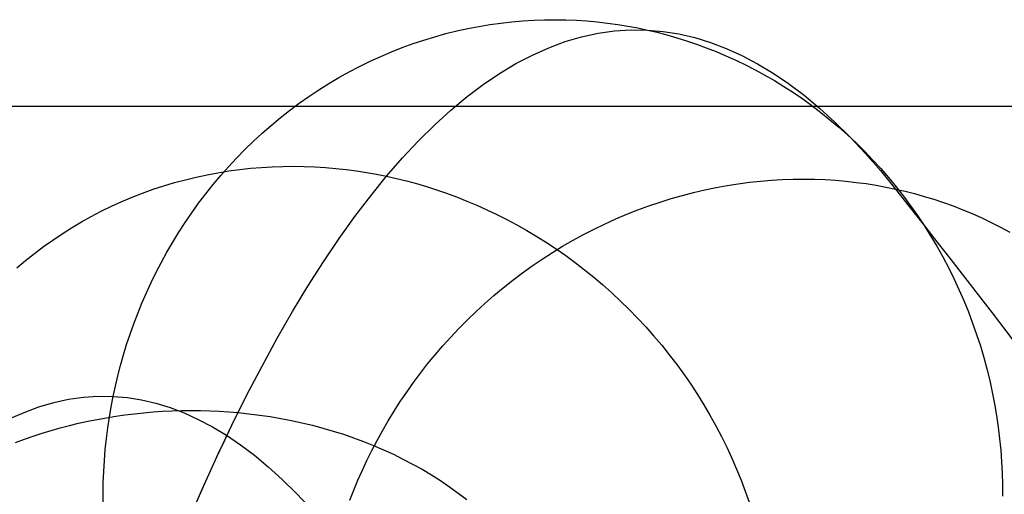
# Model space of a CAD drawing. Extents: x -37 to 483, y -973 to -253.
# Tile 150 of 197: x 42 to 69, y -267 to -253. Entities that reach past the tile are written whole.
import ezdxf

# ---------------------------------------------------------------- set-up
doc = ezdxf.new("R2010")
doc.units = 0
doc.layers.add('PREDEFINITO', color=7, linetype='CONTINUOUS')

msp = doc.modelspace()

# ---------------------------------------------------------------- linework, layer by layer
at = {"layer": 'PREDEFINITO'}
for p, q in [((53.733, -253.748, 198.217), (54.041, -253.681, 198.151)), ((54.041, -253.681, 198.151), (54.348, -253.621, 198.084)), ((54.348, -253.621, 198.084), (54.655, -253.571, 198.017)), ((54.655, -253.571, 198.017), (54.961, -253.528, 197.95)), ((54.961, -253.528, 197.95), (55.267, -253.493, 197.882)), ((55.267, -253.493, 197.882), (55.571, -253.467, 197.814)), ((55.571, -253.467, 197.814), (55.874, -253.448, 197.746)), ((55.874, -253.448, 197.746), (56.175, -253.438, 197.678)), ((56.175, -253.438, 197.678), (56.474, -253.435, 197.611)), ((56.474, -253.435, 197.611), (56.771, -253.439, 197.543)), ((56.771, -253.439, 197.543), (57.066, -253.451, 197.475)), ((57.066, -253.451, 197.475), (57.358, -253.47, 197.407)), ((57.358, -253.47, 197.407), (57.648, -253.496, 197.34)), ((57.648, -253.496, 197.34), (57.934, -253.528, 197.273)), ((57.934, -253.528, 197.273), (58.217, -253.568, 197.206)), ((58.217, -253.568, 197.206), (58.497, -253.613, 197.14)), ((58.497, -253.613, 197.14), (58.774, -253.665, 197.074)), ((58.774, -253.665, 197.074), (59.047, -253.723, 197.009)), ((52.815, -254.002, 198.412), (53.12, -253.909, 198.348)), ((53.12, -253.909, 198.348), (53.426, -253.824, 198.283)), ((53.426, -253.824, 198.283), (53.733, -253.748, 198.217)), ((56.752, -254.047, 188.799), (57.211, -253.913, 190.442)), ((57.211, -253.913, 190.442), (57.67, -253.813, 192.084)), ((57.67, -253.813, 192.084), (58.129, -253.748, 193.727)), ((58.129, -253.748, 193.727), (58.588, -253.718, 195.369)), ((58.588, -253.718, 195.369), (59.047, -253.723, 197.009)), ((59.047, -253.723, 197.009), (59.487, -253.761, 198.581)), ((59.047, -253.723, 197.009), (59.318, -253.787, 196.944)), ((59.318, -253.787, 196.944), (59.591, -253.859, 196.878)), ((59.487, -253.761, 198.581), (59.926, -253.831, 200.151)), ((59.591, -253.859, 196.878), (59.864, -253.937, 196.811)), ((59.864, -253.937, 196.811), (60.138, -254.023, 196.744)), ((59.926, -253.831, 200.151), (60.365, -253.934, 201.718)), ((60.365, -253.934, 201.718), (60.804, -254.068, 203.282)), ((51.907, -254.333, 198.6), (52.208, -254.214, 198.538)), ((52.208, -254.214, 198.538), (52.51, -254.104, 198.476)), ((52.51, -254.104, 198.476), (52.815, -254.002, 198.412)), ((55.837, -254.421, 185.517), (56.294, -254.217, 187.157)), ((56.294, -254.217, 187.157), (56.752, -254.047, 188.799)), ((60.138, -254.023, 196.744), (60.412, -254.116, 196.677)), ((60.412, -254.116, 196.677), (60.686, -254.216, 196.609)), ((60.686, -254.216, 196.609), (60.96, -254.325, 196.54)), ((60.804, -254.068, 203.282), (61.241, -254.235, 204.843)), ((61.241, -254.235, 204.843), (61.678, -254.433, 206.399)), ((51.312, -254.595, 198.721), (51.608, -254.46, 198.661)), ((51.608, -254.46, 198.661), (51.907, -254.333, 198.6)), ((55.38, -254.66, 183.879), (55.837, -254.421, 185.517)), ((60.96, -254.325, 196.54), (61.234, -254.44, 196.472)), ((61.234, -254.44, 196.472), (61.507, -254.564, 196.403)), ((61.678, -254.433, 206.399), (62.113, -254.664, 207.951)), ((50.728, -254.891, 198.838), (51.018, -254.739, 198.78)), ((51.018, -254.739, 198.78), (51.312, -254.595, 198.721)), ((54.924, -254.933, 182.243), (55.38, -254.66, 183.879)), ((61.507, -254.564, 196.403), (61.779, -254.695, 196.334)), ((61.779, -254.695, 196.334), (62.049, -254.834, 196.264)), ((62.113, -254.664, 207.951), (62.548, -254.926, 209.498)), ((50.158, -255.219, 198.949), (50.441, -255.051, 198.894)), ((50.441, -255.051, 198.894), (50.728, -254.891, 198.838)), ((54.469, -255.241, 180.61), (54.924, -254.933, 182.243)), ((62.049, -254.834, 196.264), (62.319, -254.981, 196.195)), ((62.319, -254.981, 196.195), (62.586, -255.136, 196.125)), ((62.548, -254.926, 209.498), (62.981, -255.22, 211.039)), ((49.878, -255.395, 199.003), (50.158, -255.219, 198.949)), ((54.016, -255.583, 178.981), (54.469, -255.241, 180.61)), ((62.586, -255.136, 196.125), (62.852, -255.298, 196.056)), ((62.852, -255.298, 196.056), (63.115, -255.469, 195.987)), ((62.981, -255.22, 211.039), (63.412, -255.546, 212.575)), ((49.333, -255.769, 199.107), (49.603, -255.578, 199.056)), ((49.603, -255.578, 199.056), (49.878, -255.395, 199.003)), ((53.564, -255.959, 177.355), (54.016, -255.583, 178.981)), ((63.115, -255.469, 195.987), (63.375, -255.647, 195.918)), ((63.412, -255.546, 212.575), (63.842, -255.903, 214.104)), ((405.929, -255.862, 145.138), (39.528, -255.862, 145.138)), ((49.067, -255.967, 199.156), (49.333, -255.769, 199.107)), ((63.375, -255.647, 195.918), (63.632, -255.833, 195.849)), ((63.632, -255.833, 195.849), (63.886, -256.026, 195.78)), ((63.842, -255.903, 214.104), (64.27, -256.292, 215.625)), ((48.552, -256.384, 199.25), (48.807, -256.172, 199.204)), ((48.807, -256.172, 199.204), (49.067, -255.967, 199.156)), ((53.113, -256.369, 175.735), (53.564, -255.959, 177.355)), ((63.886, -256.026, 195.78), (64.137, -256.227, 195.712)), ((48.302, -256.603, 199.295), (48.552, -256.384, 199.25)), ((52.664, -256.814, 174.119), (53.113, -256.369, 175.735)), ((64.137, -256.227, 195.712), (64.384, -256.436, 195.644)), ((64.27, -256.292, 215.625), (64.697, -256.712, 217.14)), ((64.384, -256.436, 195.644), (64.626, -256.652, 195.577)), ((48.058, -256.828, 199.338), (48.302, -256.603, 199.295)), ((64.626, -256.652, 195.577), (64.864, -256.876, 195.511)), ((64.697, -256.712, 217.14), (65.121, -257.164, 218.647)), ((47.821, -257.059, 199.379), (48.058, -256.828, 199.338)), ((52.217, -257.292, 172.51), (52.664, -256.814, 174.119)), ((64.864, -256.876, 195.511), (65.098, -257.106, 195.445)), ((47.589, -257.295, 199.419), (47.821, -257.059, 199.379)), ((65.098, -257.106, 195.445), (65.326, -257.343, 195.38)), ((65.121, -257.164, 218.647), (65.543, -257.646, 220.145)), ((47.145, -257.785, 199.493), (47.364, -257.538, 199.457)), ((47.364, -257.538, 199.457), (47.589, -257.295, 199.419)), ((48.28, -257.558, 171.654), (48.581, -257.54, 171.581)), ((48.581, -257.54, 171.581), (48.882, -257.53, 171.51)), ((48.882, -257.53, 171.51), (49.181, -257.527, 171.44)), ((49.181, -257.527, 171.44), (49.478, -257.531, 171.373)), ((49.478, -257.531, 171.373), (49.773, -257.542, 171.308)), ((49.773, -257.542, 171.308), (50.067, -257.561, 171.245)), ((51.772, -257.805, 170.906), (52.217, -257.292, 172.51)), ((65.326, -257.343, 195.38), (65.55, -257.588, 195.315)), ((46.463, -257.828, 172.129), (46.765, -257.763, 172.045)), ((46.765, -257.763, 172.045), (47.068, -257.706, 171.963)), ((46.933, -258.038, 199.527), (47.145, -257.785, 199.493)), ((47.068, -257.706, 171.963), (47.371, -257.657, 171.883)), ((47.371, -257.657, 171.883), (47.675, -257.616, 171.805)), ((47.675, -257.616, 171.805), (47.977, -257.583, 171.728)), ((47.977, -257.583, 171.728), (48.28, -257.558, 171.654)), ((50.067, -257.561, 171.245), (50.358, -257.586, 171.183)), ((50.358, -257.586, 171.183), (50.646, -257.617, 171.124)), ((50.646, -257.617, 171.124), (50.932, -257.655, 171.066)), ((50.932, -257.655, 171.066), (51.215, -257.699, 171.011)), ((51.215, -257.699, 171.011), (51.495, -257.749, 170.958)), ((51.329, -258.351, 169.31), (51.772, -257.805, 170.906)), ((51.495, -257.749, 170.958), (51.772, -257.805, 170.906)), ((51.772, -257.805, 170.906), (52.047, -257.867, 170.856)), ((65.543, -257.646, 220.145), (65.963, -258.16, 221.635)), ((65.55, -257.588, 195.315), (65.767, -257.838, 195.252)), ((45.264, -258.169, 172.477), (45.562, -258.071, 172.388)), ((45.562, -258.071, 172.388), (45.861, -257.982, 172.3)), ((45.861, -257.982, 172.3), (46.161, -257.901, 172.213)), ((46.161, -257.901, 172.213), (46.463, -257.828, 172.129)), ((46.728, -258.295, 199.56), (46.933, -258.038, 199.527)), ((52.047, -257.867, 170.856), (52.325, -257.935, 170.807)), ((52.325, -257.935, 170.807), (52.603, -258.011, 170.76)), ((52.603, -258.011, 170.76), (52.883, -258.093, 170.713)), ((52.883, -258.093, 170.713), (53.163, -258.183, 170.668)), ((60.958, -258.118, 222.779), (61.269, -258.062, 222.727)), ((61.269, -258.062, 222.727), (61.579, -258.013, 222.672)), ((61.579, -258.013, 222.672), (61.889, -257.972, 222.615)), ((61.889, -257.972, 222.615), (62.196, -257.939, 222.556)), ((62.196, -257.939, 222.556), (62.503, -257.914, 222.495)), ((62.503, -257.914, 222.495), (62.807, -257.896, 222.431)), ((62.807, -257.896, 222.431), (63.109, -257.886, 222.366)), ((63.109, -257.886, 222.366), (63.408, -257.883, 222.3)), ((63.408, -257.883, 222.3), (63.705, -257.888, 222.231)), ((63.705, -257.888, 222.231), (64, -257.899, 222.161)), ((64, -257.899, 222.161), (64.291, -257.917, 222.09)), ((64.291, -257.917, 222.09), (64.579, -257.942, 222.017)), ((64.579, -257.942, 222.017), (64.863, -257.974, 221.942)), ((64.863, -257.974, 221.942), (65.144, -258.011, 221.867)), ((65.144, -258.011, 221.867), (65.421, -258.055, 221.791)), ((65.421, -258.055, 221.791), (65.694, -258.105, 221.713)), ((65.767, -257.838, 195.252), (65.979, -258.096, 195.189)), ((65.979, -258.096, 195.189), (66.185, -258.359, 195.128)), ((44.677, -258.389, 172.659), (44.969, -258.275, 172.567)), ((44.969, -258.275, 172.567), (45.264, -258.169, 172.477)), ((46.53, -258.557, 199.59), (46.728, -258.295, 199.56)), ((50.888, -258.931, 167.72), (51.329, -258.351, 169.31)), ((53.163, -258.183, 170.668), (53.444, -258.279, 170.625)), ((53.444, -258.279, 170.625), (53.726, -258.383, 170.583)), ((59.71, -258.426, 222.964), (60.022, -258.337, 222.921)), ((60.022, -258.337, 222.921), (60.334, -258.256, 222.876)), ((60.334, -258.256, 222.876), (60.646, -258.183, 222.829)), ((60.646, -258.183, 222.829), (60.958, -258.118, 222.779)), ((65.694, -258.105, 221.713), (65.963, -258.16, 221.635)), ((65.963, -258.16, 221.635), (66.231, -258.222, 221.555)), ((66.185, -258.359, 195.128), (66.385, -258.628, 195.068)), ((66.231, -258.222, 221.555), (66.498, -258.29, 221.473)), ((66.498, -258.29, 221.473), (66.767, -258.366, 221.388)), ((66.767, -258.366, 221.388), (67.035, -258.448, 221.302)), ((43.817, -258.779, 172.94), (44.1, -258.641, 172.845)), ((44.1, -258.641, 172.845), (44.387, -258.511, 172.752)), ((44.387, -258.511, 172.752), (44.677, -258.389, 172.659)), ((46.339, -258.822, 199.619), (46.53, -258.557, 199.59)), ((53.726, -258.383, 170.583), (54.007, -258.495, 170.542)), ((54.007, -258.495, 170.542), (54.288, -258.614, 170.503)), ((54.288, -258.614, 170.503), (54.569, -258.74, 170.466)), ((58.78, -258.743, 223.074), (59.089, -258.629, 223.04)), ((59.089, -258.629, 223.04), (59.399, -258.523, 223.003)), ((59.399, -258.523, 223.003), (59.71, -258.426, 222.964)), ((66.385, -258.628, 195.068), (66.578, -258.903, 195.008)), ((67.035, -258.448, 221.302), (67.303, -258.537, 221.213)), ((67.303, -258.537, 221.213), (67.571, -258.633, 221.122)), ((67.571, -258.633, 221.122), (67.838, -258.737, 221.029)), ((43.537, -258.925, 173.036), (43.817, -258.779, 172.94)), ((46.155, -259.091, 199.646), (46.339, -258.822, 199.619)), ((54.569, -258.74, 170.466), (54.85, -258.874, 170.431)), ((54.85, -258.874, 170.431), (55.129, -259.015, 170.397)), ((58.168, -258.994, 223.133), (58.473, -258.864, 223.105)), ((58.473, -258.864, 223.105), (58.78, -258.743, 223.074)), ((66.578, -258.903, 195.008), (66.765, -259.183, 194.95)), ((67.838, -258.737, 221.029), (68.104, -258.848, 220.934)), ((68.104, -258.848, 220.934), (68.369, -258.966, 220.837)), ((42.989, -259.241, 173.229), (43.261, -259.079, 173.132)), ((43.261, -259.079, 173.132), (43.537, -258.925, 173.036)), ((45.979, -259.364, 199.671), (46.155, -259.091, 199.646)), ((50.449, -259.544, 166.139), (50.888, -258.931, 167.72)), ((55.129, -259.015, 170.397), (55.407, -259.164, 170.365)), ((55.407, -259.164, 170.365), (55.683, -259.32, 170.336)), ((57.565, -259.277, 223.179), (57.865, -259.132, 223.158)), ((57.865, -259.132, 223.158), (58.168, -258.994, 223.133)), ((66.765, -259.183, 194.95), (66.944, -259.469, 194.894)), ((68.369, -258.966, 220.837), (68.633, -259.092, 220.737)), ((68.633, -259.092, 220.737), (68.895, -259.226, 220.636)), ((42.46, -259.586, 173.425), (42.722, -259.41, 173.327)), ((42.722, -259.41, 173.327), (42.989, -259.241, 173.229)), ((45.809, -259.64, 199.694), (45.979, -259.364, 199.671)), ((55.683, -259.32, 170.336), (55.958, -259.484, 170.308)), ((56.973, -259.591, 223.214), (57.267, -259.43, 223.198)), ((57.267, -259.43, 223.198), (57.565, -259.277, 223.179)), ((66.944, -259.469, 194.894), (67.117, -259.759, 194.838)), ((68.895, -259.226, 220.636), (69.154, -259.366, 220.533)), ((42.203, -259.769, 173.523), (42.46, -259.586, 173.425)), ((45.647, -259.919, 199.716), (45.809, -259.64, 199.694)), ((50.013, -260.19, 164.565), (50.449, -259.544, 166.139)), ((55.958, -259.484, 170.308), (56.23, -259.655, 170.282)), ((56.23, -259.655, 170.282), (56.5, -259.834, 170.259)), ((56.682, -259.759, 223.226), (56.973, -259.591, 223.214)), ((41.705, -260.157, 173.721), (41.951, -259.96, 173.622)), ((41.951, -259.96, 173.622), (42.203, -259.769, 173.523)), ((45.493, -260.2, 199.735), (45.647, -259.919, 199.716)), ((56.112, -260.118, 223.242), (56.395, -259.935, 223.236)), ((56.395, -259.935, 223.236), (56.682, -259.759, 223.226)), ((56.5, -259.834, 170.259), (56.768, -260.02, 170.238)), ((56.768, -260.02, 170.238), (57.032, -260.214, 170.219)), ((67.117, -259.759, 194.838), (67.282, -260.054, 194.784)), ((41.464, -260.361, 173.82), (41.705, -260.157, 173.721)), ((45.346, -260.483, 199.753), (45.493, -260.2, 199.735)), ((49.58, -260.869, 163.001), (50.013, -260.19, 164.565)), ((55.833, -260.308, 223.245), (56.112, -260.118, 223.242)), ((57.032, -260.214, 170.219), (57.293, -260.414, 170.202)), ((67.282, -260.054, 194.784), (67.44, -260.353, 194.732)), ((45.206, -260.768, 199.769), (45.346, -260.483, 199.753)), ((55.29, -260.707, 223.241), (55.559, -260.504, 223.245)), ((55.559, -260.504, 223.245), (55.833, -260.308, 223.245)), ((57.293, -260.414, 170.202), (57.55, -260.622, 170.188)), ((67.44, -260.353, 194.732), (67.591, -260.656, 194.681)), ((45.074, -261.055, 199.783), (45.206, -260.768, 199.769)), ((55.026, -260.916, 223.235), (55.29, -260.707, 223.241)), ((57.55, -260.622, 170.188), (57.804, -260.837, 170.176)), ((57.804, -260.837, 170.176), (58.053, -261.059, 170.167)), ((67.591, -260.656, 194.681), (67.734, -260.962, 194.632)), ((44.949, -261.343, 199.796), (45.074, -261.055, 199.783)), ((49.15, -261.581, 161.446), (49.58, -260.869, 163.001)), ((54.767, -261.132, 223.225), (55.026, -260.916, 223.235)), ((58.053, -261.059, 170.167), (58.298, -261.287, 170.16)), ((67.734, -260.962, 194.632), (67.869, -261.272, 194.584)), ((44.831, -261.632, 199.807), (44.949, -261.343, 199.796)), ((54.267, -261.58, 223.197), (54.514, -261.353, 223.212)), ((54.514, -261.353, 223.212), (54.767, -261.132, 223.225)), ((58.298, -261.287, 170.16), (58.537, -261.522, 170.155)), ((67.869, -261.272, 194.584), (67.996, -261.585, 194.537)), ((44.721, -261.922, 199.816), (44.831, -261.632, 199.807)), ((48.722, -262.325, 159.901), (49.15, -261.581, 161.446)), ((54.026, -261.812, 223.178), (54.267, -261.58, 223.197)), ((58.537, -261.522, 170.155), (58.772, -261.763, 170.153)), ((67.996, -261.585, 194.537), (68.115, -261.901, 194.493)), ((44.618, -262.212, 199.823), (44.721, -261.922, 199.816)), ((53.791, -262.049, 223.156), (54.026, -261.812, 223.178)), ((58.772, -261.763, 170.153), (59.002, -262.01, 170.154)), ((68.115, -261.901, 194.493), (68.226, -262.218, 194.45)), ((44.522, -262.502, 199.829), (44.618, -262.212, 199.823)), ((53.563, -262.291, 223.131), (53.791, -262.049, 223.156)), ((59.002, -262.01, 170.154), (59.226, -262.263, 170.157)), ((68.226, -262.218, 194.45), (68.33, -262.538, 194.409)), ((48.298, -263.101, 158.366), (48.722, -262.325, 159.901)), ((53.341, -262.537, 223.103), (53.563, -262.291, 223.131)), ((59.226, -262.263, 170.157), (59.444, -262.522, 170.163)), ((44.433, -262.792, 199.833), (44.522, -262.502, 199.829)), ((53.125, -262.788, 223.073), (53.341, -262.537, 223.103)), ((59.444, -262.522, 170.163), (59.656, -262.787, 170.171)), ((68.33, -262.538, 194.409), (68.425, -262.86, 194.369)), ((44.351, -263.082, 199.836), (44.433, -262.792, 199.833)), ((52.715, -263.3, 223.004), (52.917, -263.042, 223.04)), ((52.917, -263.042, 223.04), (53.125, -262.788, 223.073)), ((59.656, -262.787, 170.171), (59.862, -263.056, 170.182)), ((68.425, -262.86, 194.369), (68.512, -263.182, 194.331)), ((44.276, -263.371, 199.837), (44.351, -263.082, 199.836)), ((47.877, -263.908, 156.842), (48.298, -263.101, 158.366)), ((52.521, -263.561, 222.965), (52.715, -263.3, 223.004)), ((59.862, -263.056, 170.182), (60.061, -263.331, 170.195)), ((68.512, -263.182, 194.331), (68.591, -263.506, 194.296)), ((44.208, -263.66, 199.836), (44.276, -263.371, 199.837)), ((52.334, -263.826, 222.924), (52.521, -263.561, 222.965)), ((60.061, -263.331, 170.195), (60.253, -263.61, 170.211)), ((68.591, -263.506, 194.296), (68.662, -263.831, 194.261)), ((44.147, -263.947, 199.834), (44.208, -263.66, 199.836)), ((52.153, -264.093, 222.88), (52.334, -263.826, 222.924)), ((60.253, -263.61, 170.211), (60.439, -263.893, 170.23)), ((68.662, -263.831, 194.261), (68.725, -264.155, 194.229)), ((42.076, -264.24, 192.425), (42.49, -264.118, 193.907)), ((42.49, -264.118, 193.907), (42.904, -264.028, 195.39)), ((42.904, -264.028, 195.39), (43.318, -263.969, 196.872)), ((43.318, -263.969, 196.872), (43.732, -263.942, 198.354)), ((43.732, -263.942, 198.354), (44.147, -263.947, 199.834)), ((44.091, -264.236, 199.831), (44.147, -263.947, 199.834)), ((44.147, -263.947, 199.834), (44.544, -263.981, 201.253)), ((44.544, -263.981, 201.253), (44.94, -264.045, 202.67)), ((44.94, -264.045, 202.67), (45.337, -264.137, 204.084)), ((45.337, -264.137, 204.084), (45.732, -264.258, 205.496)), ((47.459, -264.747, 155.329), (47.877, -263.908, 156.842)), ((51.98, -264.362, 222.834), (52.153, -264.093, 222.88)), ((60.439, -263.893, 170.23), (60.617, -264.181, 170.251)), ((41.25, -264.577, 189.463), (41.662, -264.393, 190.943)), ((41.662, -264.393, 190.943), (42.076, -264.24, 192.425)), ((44.041, -264.528, 199.826), (44.091, -264.236, 199.831)), ((44.738, -264.431, 155.958), (45, -264.403, 155.95)), ((45, -264.403, 155.95), (45.262, -264.381, 155.943)), ((45.262, -264.381, 155.943), (45.525, -264.363, 155.938)), ((45.525, -264.363, 155.938), (45.788, -264.35, 155.934)), ((45.732, -264.258, 205.496), (46.127, -264.409, 206.904)), ((45.788, -264.35, 155.934), (46.052, -264.342, 155.932)), ((46.052, -264.342, 155.932), (46.315, -264.339, 155.931)), ((46.127, -264.409, 206.904), (46.521, -264.588, 208.309)), ((46.315, -264.339, 155.931), (46.579, -264.341, 155.932)), ((46.579, -264.341, 155.932), (46.842, -264.348, 155.934)), ((46.842, -264.348, 155.934), (47.105, -264.36, 155.937)), ((47.105, -264.36, 155.937), (47.368, -264.377, 155.942)), ((47.368, -264.377, 155.942), (47.63, -264.399, 155.949)), ((47.63, -264.399, 155.949), (47.929, -264.43, 155.958)), ((51.815, -264.633, 222.786), (51.98, -264.362, 222.834)), ((60.617, -264.181, 170.251), (60.789, -264.472, 170.274)), ((68.725, -264.155, 194.229), (68.78, -264.48, 194.199)), ((43.183, -264.699, 156.032), (43.44, -264.642, 156.017)), ((43.44, -264.642, 156.017), (43.698, -264.59, 156.003)), ((43.698, -264.59, 156.003), (43.957, -264.543, 155.99)), ((43.957, -264.543, 155.99), (44.217, -264.5, 155.978)), ((43.997, -264.824, 199.82), (44.041, -264.528, 199.826)), ((44.217, -264.5, 155.978), (44.477, -264.463, 155.967)), ((44.477, -264.463, 155.967), (44.738, -264.431, 155.958)), ((46.521, -264.588, 208.309), (46.914, -264.796, 209.71)), ((47.929, -264.43, 155.958), (48.228, -264.468, 155.969)), ((48.228, -264.468, 155.969), (48.525, -264.512, 155.981)), ((48.525, -264.512, 155.981), (48.822, -264.562, 155.995)), ((48.822, -264.562, 155.995), (49.117, -264.62, 156.011)), ((49.117, -264.62, 156.011), (49.41, -264.683, 156.028)), ((49.41, -264.683, 156.028), (49.702, -264.754, 156.047)), ((51.656, -264.906, 222.735), (51.815, -264.633, 222.786)), ((60.789, -264.472, 170.274), (60.952, -264.767, 170.3)), ((68.78, -264.48, 194.199), (68.828, -264.804, 194.17)), ((42.168, -264.976, 156.104), (42.42, -264.9, 156.085)), ((42.42, -264.9, 156.085), (42.672, -264.828, 156.066)), ((42.672, -264.828, 156.066), (42.927, -264.761, 156.049)), ((42.927, -264.761, 156.049), (43.183, -264.699, 156.032)), ((43.959, -265.124, 199.812), (43.997, -264.824, 199.82)), ((46.914, -264.796, 209.71), (47.306, -265.033, 211.106)), ((47.045, -265.617, 153.829), (47.459, -264.747, 155.329)), ((49.702, -264.754, 156.047), (49.992, -264.831, 156.067)), ((49.992, -264.831, 156.067), (50.28, -264.915, 156.088)), ((50.28, -264.915, 156.088), (50.567, -265.006, 156.11)), ((51.505, -265.181, 222.683), (51.656, -264.906, 222.735)), ((60.952, -264.767, 170.3), (61.109, -265.065, 170.329)), ((68.828, -264.804, 194.17), (68.867, -265.128, 194.143)), ((41.425, -265.235, 156.165), (41.671, -265.144, 156.144)), ((41.671, -265.144, 156.144), (41.919, -265.058, 156.124)), ((41.919, -265.058, 156.124), (42.168, -264.976, 156.104)), ((43.927, -265.427, 199.802), (43.959, -265.124, 199.812)), ((47.306, -265.033, 211.106), (47.697, -265.298, 212.497)), ((50.567, -265.006, 156.11), (50.851, -265.103, 156.134)), ((50.851, -265.103, 156.134), (51.132, -265.208, 156.158)), ((51.132, -265.208, 156.158), (51.411, -265.319, 156.183)), ((51.362, -265.457, 222.628), (51.505, -265.181, 222.683)), ((61.109, -265.065, 170.329), (61.257, -265.366, 170.359)), ((68.867, -265.128, 194.143), (68.899, -265.451, 194.118)), ((43.902, -265.733, 199.791), (43.927, -265.427, 199.802)), ((47.697, -265.298, 212.497), (48.086, -265.592, 213.882)), ((51.225, -265.734, 222.571), (51.362, -265.457, 222.628)), ((51.411, -265.319, 156.183), (51.687, -265.437, 156.208)), ((51.687, -265.437, 156.208), (51.96, -265.563, 156.234)), ((61.257, -265.366, 170.359), (61.398, -265.669, 170.392)), ((68.899, -265.451, 194.118), (68.923, -265.773, 194.095)), ((43.883, -266.042, 199.778), (43.902, -265.733, 199.791)), ((46.635, -266.519, 152.34), (47.045, -265.617, 153.829)), ((48.086, -265.592, 213.882), (48.474, -265.914, 215.262)), ((51.096, -266.011, 222.513), (51.225, -265.734, 222.571)), ((51.96, -265.563, 156.234), (52.229, -265.695, 156.26)), ((52.229, -265.695, 156.26), (52.497, -265.835, 156.286)), ((61.398, -265.669, 170.392), (61.531, -265.975, 170.428)), ((68.923, -265.773, 194.095), (68.939, -266.093, 194.073)), ((43.871, -266.354, 199.764), (43.883, -266.042, 199.778)), ((48.474, -265.914, 215.262), (48.861, -266.265, 216.636)), ((50.974, -266.289, 222.452), (51.096, -266.011, 222.513)), ((52.497, -265.835, 156.286), (52.761, -265.983, 156.312)), ((52.761, -265.983, 156.312), (53.02, -266.137, 156.337)), ((61.531, -265.975, 170.428), (61.657, -266.282, 170.465)), ((48.861, -266.265, 216.636), (49.246, -266.645, 218.003)), ((50.859, -266.567, 222.391), (50.974, -266.289, 222.452)), ((53.02, -266.137, 156.337), (53.275, -266.299, 156.362)), ((53.275, -266.299, 156.362), (53.526, -266.468, 156.387)), ((61.657, -266.282, 170.465), (61.774, -266.591, 170.505)), ((68.939, -266.093, 194.073), (68.949, -266.411, 194.053)), ((43.866, -266.668, 199.748), (43.871, -266.354, 199.764)), ((46.228, -267.45, 150.865), (46.635, -266.519, 152.34)), ((50.751, -266.845, 222.327), (50.859, -266.567, 222.391)), ((53.526, -266.468, 156.387), (53.772, -266.644, 156.409)), ((61.774, -266.591, 170.505), (61.883, -266.902, 170.547)), ((68.949, -266.411, 194.053), (68.951, -266.728, 194.035)), ((43.868, -266.985, 199.73), (43.866, -266.668, 199.748)), ((49.246, -266.645, 218.003), (49.629, -267.052, 219.363)), ((53.772, -266.644, 156.409), (54.012, -266.827, 156.431))]:
    msp.add_line(p, q, dxfattribs=at)
at = {"layer": 'PREDEFINITO', "extrusion": (0.963019, 0.006181, -0.269363)}
for centre, radius, start, end in [((-1272.258, -118.898, 2.228), 1072.292, 19.031551, 24.163342), ((-352.12, 209.503, 2.228), 99.229, 317.38084, 331.76373)]:
    msp.add_arc(centre, radius, start, end, dxfattribs=at)

doc.saveas('drawing.dxf')
